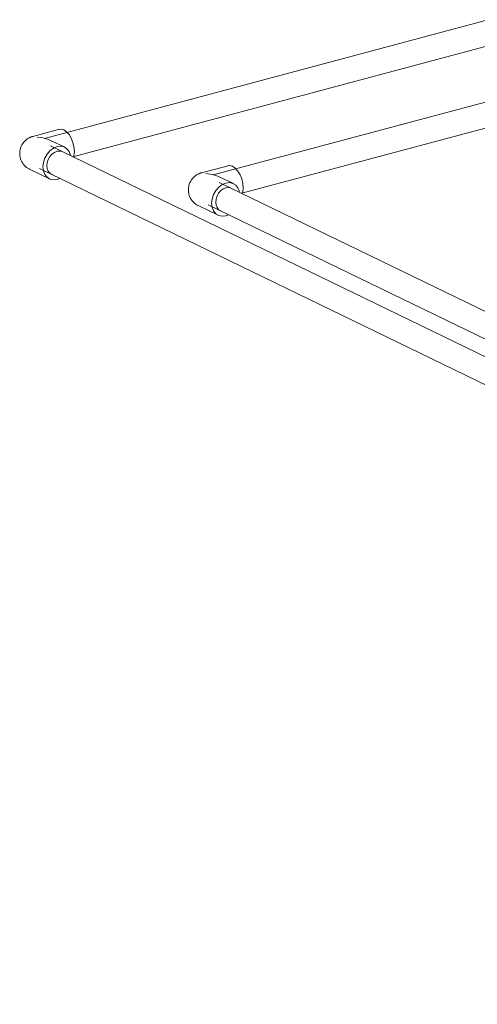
# Model space of a CAD drawing. Header units: millimetres. Extents: x 37081 to 77972, y -4495 to 22354.
# Tile 17 of 109: x 45428 to 45793, y 1154 to 1938. Entities that reach past the tile are written whole.
import ezdxf

# ---------------------------------------------------------------- set-up
doc = ezdxf.new("R2010")
doc.units = ezdxf.units.MM
doc.layers.add('M-EQPM-____-OTLN', color=50, linetype='Continuous', lineweight=20)
doc.layers.add('P-PIPE-____-OTLN', color=3, linetype='Continuous', lineweight=20)

# ---------------------------------------------------------------- blocks, each defined once
blk = doc.blocks.new('daa-oborudovanie-komplektkoaksialnogodymoxoda-sudliniteliami-1 - 60_100-1728930-_3D_ копия 2')
at = {"layer": 'M-EQPM-____-OTLN', "color": 94}
for p, q in [((45621.33, 2154.72), (45595.99, 2165.62)), ((45665.44, 2135.75), (45650.89, 2142.01)), ((45671.55, 2139.67), (45680.05, 2140.67)), ((45585.05, 2105.01), (45642.51, 2080.3)), ((45660.02, 2065.41), (45658.84, 2075.7)), ((45678.5, 2067.24), (45679.92, 2055.85)), ((45995.32, 2015.63), (45882.36, 2064.22)), ((46031.68, 2002.66), (46028.69, 2003.95)), ((46038.32, 2001.48), (46032.27, 2004.09)), ((45963.99, 1981.74), (45967.25, 1987.1)), ((45982.86, 1986.85), (45987.08, 1991.58)), ((45872.37, 1959.65), (45876.16, 1958.02)), ((45955.68, 1948.81), (45956.32, 1959.02)), ((45905.56, 1945.38), (45969.36, 1917.93)), ((45992.51, 1903.62), (45997.34, 1901.54)), ((45995.35, 1904.13), (45998.55, 1902.62)), ((45997.94, 1902.88), (46002.1, 1901.08)), ((46024.47, 1845.24), (46024.47, 1833.11)), ((46134.47, 1833.11), (46134.47, 1845.24)), ((46006.47, 1833.11), (46006.47, 1828.44)), ((46044.83, 1832.26), (46043.27, 1832.83)), ((46152.47, 1828.44), (46152.47, 1833.11))]:
    blk.add_line(p, q, dxfattribs=at)
for points in [[(45582.45, 2166.8, 0), (45577.29, 2164.58, 0), (45572.8, 2160.89, 0), (45569.19, 2155.92, 0), (45566.65, 2149.91, 0), (45565.31, 2143.18, 0), (45565.12, 2139.8, 0)], [(45597.47, 2164.92, 0), (45593.7, 2166.47, 0), (45588.01, 2167.44, 0), (45582.45, 2166.8, 0)], [(45643.05, 2073.56, 0), (45638.7, 2091.08, 0), (45642.78, 2112.08, 0), (45654.8, 2129.87, 0), (45671.55, 2139.67, 0)], [(45658.84, 2075.7, 0), (45660.03, 2089.26, 0), (45664.09, 2102.7, 0), (45670.75, 2115.08, 0), (45679.55, 2125.56, 0), (45689.9, 2133.44, 0), (45691.95, 2134.58, 0)], [(45569.68, 2120.27, 0), (45572.94, 2114.99, 0), (45577.84, 2109.63, 0), (45583.47, 2105.76, 0), (45585.05, 2105.01, 0)], [(45710.43, 2125.49, 0), (45709.55, 2124.99, 0), (45699.21, 2117.11, 0), (45690.41, 2106.62, 0), (45683.75, 2094.24, 0), (45679.69, 2080.81, 0), (45678.5, 2067.24, 0)], [(45681.71, 2068.1, 0), (45682.81, 2080.66, 0), (45686.57, 2093.1, 0), (45692.74, 2104.56, 0), (45700.88, 2114.27, 0), (45710.46, 2121.57, 0), (45714.59, 2123.7, 0)], [(45684.12, 2053.71, 0), (45683.35, 2056.27, 0), (45681.71, 2068.1, 0)], [(46034.75, 2000.91, 0), (46028.54, 2001.81, 0), (46017.59, 2000.59, 0), (46015.43, 1999.95, 0)], [(46037.92, 2001.57, 0), (46028.82, 2003.31, 0), (46024.54, 2003.24, 0)], [(46030.89, 2004.64, 0), (46031.64, 2004.35, 0), (46032.27, 2004.09, 0)], [(46032.71, 2000.02, 0), (46021.76, 1998.79, 0), (46019.36, 1998.07, 0)], [(46057.71, 1986.02, 0), (46059.04, 1985.08, 0), (46063, 1982.04, 0), (46066.81, 1978.86, 0), (46070.49, 1975.54, 0), (46074.04, 1972.1, 0), (46075.51, 1970.58, 0)], [(45967.57, 1942.9, 0), (45968.76, 1956.47, 0), (45970.33, 1962.84, 0)], [(45980.08, 1965.35, 0), (45976.5, 1953.14, 0), (45975.32, 1939.57, 0)], [(45981.45, 1965.68, 0), (45977.68, 1953.03, 0), (45976.52, 1939.84, 0)], [(45987.15, 1967.35, 0), (45985.8, 1964.3, 0), (45981.85, 1951.24, 0), (45980.69, 1938.05, 0)], [(45968.29, 1917.58, 0), (45961.87, 1925.58, 0), (45957.39, 1936.39, 0), (45955.68, 1948.81, 0)], [(45973.87, 1919.13, 0), (45969.34, 1930.12, 0), (45967.57, 1942.9, 0)], [(45975.32, 1939.57, 0), (45977.09, 1926.79, 0), (45979.29, 1920.42, 0)], [(45976.52, 1939.84, 0), (45978.24, 1927.42, 0), (45980.58, 1920.77, 0)], [(45980.69, 1938.05, 0), (45982.41, 1925.63, 0), (45983.68, 1921.63, 0)], [(46102.68, 1933.05, 0), (46103.2, 1932.13, 0), (46105.53, 1927.67, 0), (46107.76, 1923.14, 0), (46109.88, 1918.55, 0), (46111.9, 1913.89, 0), (46113.81, 1909.18, 0), (46115.63, 1904.43, 0), (46117.33, 1899.62, 0), (46118.93, 1894.77, 0), (46120.42, 1889.88, 0), (46121.8, 1884.96, 0), (46123.07, 1880.01, 0), (46124.24, 1875.04, 0), (46125.29, 1870.04, 0), (46126.22, 1865.02, 0), (46127.04, 1860, 0), (46127.75, 1854.96, 0), (46128.33, 1849.92, 0), (46128.8, 1844.88, 0), (46129.15, 1839.84, 0), (46129.37, 1834.81, 0), (46129.47, 1829.79, 0), (46129.47, 1828.44, 0)], [(45993.42, 1903.57, 0), (45997.97, 1901.28, 0), (46004.72, 1899.4, 0)], [(45996.28, 1904.39, 0), (46002.72, 1900.83, 0), (46004.18, 1900.28, 0)], [(45998.59, 1905.35, 0), (45999.07, 1905.04, 0), (45999.69, 1904.6, 0), (46000.43, 1904.03, 0), (46001.26, 1903.33, 0), (46002.19, 1902.5, 0), (46003.2, 1901.52, 0), (46004.27, 1900.41, 0), (46005.4, 1899.16, 0), (46006.56, 1897.77, 0), (46007.76, 1896.26, 0), (46008.99, 1894.62, 0), (46010.22, 1892.87, 0), (46011.46, 1890.99, 0), (46012.7, 1889.01, 0), (46013.93, 1886.92, 0), (46015.14, 1884.73, 0), (46016.33, 1882.45, 0), (46017.5, 1880.09, 0), (46018.63, 1877.65, 0), (46019.72, 1875.13, 0), (46020.76, 1872.56, 0), (46021.76, 1869.93, 0), (46022.72, 1867.25, 0), (46023.61, 1864.53, 0), (46024.45, 1861.77, 0), (46025.23, 1858.99, 0), (46025.95, 1856.2, 0), (46026.61, 1853.39, 0), (46027.2, 1850.59, 0), (46027.72, 1847.79, 0), (46028.17, 1845.01, 0), (46028.56, 1842.25, 0), (46028.88, 1839.52, 0), (46029.12, 1836.83, 0), (46029.31, 1834.2, 0), (46029.42, 1831.62, 0), (46029.47, 1829.11, 0), (46029.47, 1828.44, 0)], [(46112.25, 1829.34, 0), (46122.57, 1832.94, 0), (46129.94, 1837.37, 0), (46133.88, 1842.34, 0), (46134.11, 1847.51, 0), (46130.61, 1852.52, 0), (46127.82, 1854.67, 0)], [(46026.38, 1851.14, 0), (46022.27, 1849.43, 0), (46012.48, 1843.55, 0), (46007.26, 1836.95, 0), (46006.95, 1830.09, 0), (46011.59, 1823.44, 0), (46020.85, 1817.45, 0), (46034.11, 1812.52, 0), (46050.46, 1809, 0), (46068.79, 1807.12, 0), (46087.84, 1807.01, 0), (46106.33, 1808.68, 0), (46122.98, 1812.01, 0)], [(46026.47, 1850.52, 0), (46025.06, 1848.13, 0), (46024.83, 1842.97, 0), (46028.33, 1837.96, 0), (46035.31, 1833.44, 0), (46045.3, 1829.73, 0), (46057.62, 1827.07, 0), (46071.42, 1825.66, 0), (46085.78, 1825.58, 0), (46099.71, 1826.83, 0), (46112.25, 1829.34, 0)], [(46128.26, 1849.16, 0), (46129.14, 1847.3, 0), (46128.93, 1842.6, 0), (46125.35, 1838.09, 0), (46118.65, 1834.06, 0), (46109.27, 1830.79, 0)], [(46122.98, 1812.01, 0), (46136.67, 1816.78, 0), (46146.46, 1822.67, 0), (46151.69, 1829.26, 0), (46151.99, 1836.12, 0), (46147.35, 1842.77, 0), (46138.09, 1848.76, 0), (46131.98, 1851.35, 0)], [(46024.69, 1834.89, 0), (46024.83, 1830.84, 0), (46028.33, 1825.83, 0), (46035.31, 1821.31, 0), (46045.3, 1817.6, 0), (46057.62, 1814.95, 0), (46071.42, 1813.53, 0), (46085.78, 1813.45, 0), (46099.71, 1814.7, 0), (46112.25, 1817.22, 0)], [(46042.65, 1833.07, 0), (46039.32, 1834.51, 0), (46038.33, 1835.01, 0)], [(46109.27, 1830.79, 0), (46097.87, 1828.51, 0), (46085.21, 1827.36, 0), (46072.15, 1827.44, 0), (46059.6, 1828.73, 0), (46048.4, 1831.14, 0), (46044.92, 1832.23, 0)], [(46112.25, 1817.22, 0), (46122.57, 1820.81, 0), (46129.94, 1825.24, 0), (46133.88, 1830.21, 0), (46134.11, 1835.38, 0)], [(46151.99, 1831.45, 0), (46151.69, 1824.6, 0), (46146.58, 1818.1, 0)], [(46122.98, 1807.35, 0), (46106.33, 1804.02, 0), (46087.84, 1802.35, 0), (46068.79, 1802.46, 0), (46050.46, 1804.34, 0), (46034.11, 1807.86, 0), (46020.85, 1812.79, 0), (46018.84, 1813.81, 0)], [(46146.46, 1818, 0), (46136.67, 1812.12, 0), (46122.98, 1807.35, 0)]]:
    blk.add_polyline3d(points, dxfattribs=at)
blk = doc.blocks.new('ADSK_Полипропилен_Отвод - Универсальный-V63-_3D_ копия 2')
at = {"layer": 'P-PIPE-____-OTLN', "color": 150}
for p, q in [((45594.29, 1822.07), (45573.01, 1816.38)), ((45598.52, 1807.8), (45587.26, 1813.26)), ((45570.51, 1790.26), (45586.31, 1782.6))]:
    blk.add_line(p, q, dxfattribs=at)
for points in [[(45593.73, 1821.88, 0), (45595.74, 1822.21, 0), (45597.9, 1821.6, 0), (45600.06, 1820.11, 0), (45602.07, 1817.83, 0), (45603.8, 1814.92, 0), (45605.13, 1811.57, 0), (45605.96, 1808.01, 0), (45606.24, 1804.5, 0)], [(45570.51, 1790.26, 0), (45570.09, 1790.48, 0), (45569.63, 1790.73, 0), (45569.15, 1791.02, 0), (45568.64, 1791.35, 0), (45568.1, 1791.75, 0), (45567.53, 1792.21, 0), (45566.92, 1792.76, 0), (45566.3, 1793.4, 0), (45565.66, 1794.15, 0), (45565.02, 1795.02, 0), (45564.4, 1796.03, 0), (45563.83, 1797.17, 0), (45563.33, 1798.46, 0), (45562.94, 1799.87, 0), (45562.7, 1801.37, 0), (45562.62, 1802.91, 0), (45562.71, 1804.46, 0), (45562.97, 1805.96, 0), (45563.36, 1807.35, 0), (45563.87, 1808.63, 0), (45564.45, 1809.77, 0), (45565.07, 1810.76, 0), (45565.71, 1811.63, 0), (45566.35, 1812.37, 0), (45566.97, 1813, 0), (45567.57, 1813.54, 0), (45568.14, 1814, 0), (45568.68, 1814.39, 0), (45569.19, 1814.72, 0), (45569.67, 1815.01, 0), (45570.12, 1815.26, 0), (45570.54, 1815.47, 0), (45570.94, 1815.65, 0), (45571.32, 1815.82, 0), (45571.68, 1815.96, 0), (45572.01, 1816.08, 0), (45572.33, 1816.19, 0), (45572.64, 1816.28, 0), (45572.93, 1816.36, 0), (45573.01, 1816.38, 0)], [(45576.62, 1815.92, 0), (45580.38, 1815.48, 0), (45584.07, 1814.54, 0), (45587.6, 1813.09, 0)], [(45603.27, 1801.48, 0), (45602.15, 1804.33, 0), (45600.36, 1806.56, 0), (45598.04, 1808.01, 0), (45595.33, 1808.59, 0), (45592.42, 1808.26, 0), (45589.51, 1807.04, 0), (45586.79, 1805.01, 0), (45584.47, 1802.31, 0), (45582.68, 1799.13, 0), (45581.56, 1795.68, 0), (45581.17, 1792.2, 0)], [(45588.4, 1786.05, 0), (45586.74, 1787.09, 0), (45585.46, 1788.68, 0), (45584.66, 1790.71, 0), (45584.39, 1793.06, 0), (45584.66, 1795.54, 0), (45585.46, 1798.01, 0), (45586.74, 1800.28, 0), (45588.4, 1802.21, 0), (45590.34, 1803.66, 0), (45592.42, 1804.53, 0)], [(45592.42, 1804.53, 0), (45594.49, 1804.77, 0), (45596.43, 1804.35, 0)], [(45606.24, 1804.5, 0), (45605.96, 1801.25, 0), (45605.62, 1799.85, 0)], [(45581.17, 1792.2, 0), (45581.56, 1788.92, 0), (45582.68, 1786.07, 0), (45584.47, 1783.84, 0), (45586.79, 1782.39, 0), (45589.51, 1781.81, 0), (45592.42, 1782.14, 0), (45594.6, 1782.97, 0)]]:
    blk.add_polyline3d(points, dxfattribs=at)
blk = doc.blocks.new('ADSK_Полипропилен_Отвод - Универсальный-V65-_3D_ копия 2')
at = {"layer": 'P-PIPE-____-OTLN', "color": 220}
for p, q in [((45459.69, 1851.1), (45438.41, 1845.41)), ((45463.92, 1836.83), (45452.66, 1842.29)), ((45435.91, 1819.29), (45451.71, 1811.63))]:
    blk.add_line(p, q, dxfattribs=at)
for points in [[(45435.91, 1819.29, 0), (45435.49, 1819.5, 0), (45435.03, 1819.75, 0), (45434.55, 1820.04, 0), (45434.04, 1820.38, 0), (45433.5, 1820.78, 0), (45432.92, 1821.24, 0), (45432.32, 1821.79, 0), (45431.7, 1822.43, 0), (45431.06, 1823.18, 0), (45430.42, 1824.05, 0), (45429.8, 1825.05, 0), (45429.23, 1826.2, 0), (45428.73, 1827.49, 0), (45428.34, 1828.9, 0), (45428.1, 1830.4, 0), (45428.02, 1831.94, 0), (45428.11, 1833.49, 0), (45428.37, 1834.98, 0), (45428.76, 1836.38, 0), (45429.27, 1837.66, 0), (45429.84, 1838.8, 0), (45430.47, 1839.79, 0), (45431.11, 1840.66, 0), (45431.74, 1841.4, 0), (45432.37, 1842.03, 0), (45432.97, 1842.57, 0), (45433.54, 1843.02, 0), (45434.08, 1843.42, 0), (45434.59, 1843.75, 0), (45435.07, 1844.04, 0), (45435.52, 1844.29, 0), (45435.94, 1844.5, 0), (45436.34, 1844.68, 0), (45436.72, 1844.84, 0), (45437.08, 1844.98, 0), (45437.41, 1845.11, 0), (45437.73, 1845.21, 0), (45438.04, 1845.31, 0), (45438.33, 1845.39, 0), (45438.41, 1845.41, 0)], [(45442.02, 1844.95, 0), (45445.78, 1844.51, 0), (45449.47, 1843.57, 0), (45453, 1842.12, 0)], [(45459.13, 1850.91, 0), (45461.14, 1851.23, 0), (45463.3, 1850.63, 0), (45465.46, 1849.14, 0), (45467.47, 1846.86, 0), (45469.2, 1843.95, 0), (45470.53, 1840.6, 0), (45471.36, 1837.04, 0), (45471.64, 1833.53, 0)], [(45468.67, 1830.51, 0), (45467.55, 1833.36, 0), (45465.76, 1835.59, 0), (45463.44, 1837.04, 0), (45460.72, 1837.62, 0), (45457.81, 1837.29, 0), (45454.91, 1836.07, 0), (45452.19, 1834.04, 0), (45449.87, 1831.34, 0), (45448.08, 1828.16, 0), (45446.96, 1824.71, 0), (45446.57, 1821.23, 0)], [(45453.8, 1815.08, 0), (45452.14, 1816.12, 0), (45450.86, 1817.71, 0), (45450.06, 1819.74, 0), (45449.78, 1822.08, 0), (45450.06, 1824.57, 0), (45450.86, 1827.04, 0), (45452.14, 1829.31, 0), (45453.8, 1831.24, 0), (45455.74, 1832.69, 0), (45457.81, 1833.56, 0)], [(45457.81, 1833.56, 0), (45459.89, 1833.8, 0), (45461.83, 1833.38, 0)], [(45471.64, 1833.53, 0), (45471.36, 1830.28, 0), (45471.02, 1828.88, 0)], [(45446.57, 1821.23, 0), (45446.96, 1817.95, 0), (45448.08, 1815.1, 0), (45449.87, 1812.87, 0), (45452.19, 1811.42, 0), (45454.91, 1810.84, 0), (45457.81, 1811.17, 0), (45460, 1812, 0)]]:
    blk.add_polyline3d(points, dxfattribs=at)

msp = doc.modelspace()

# ---------------------------------------------------------------- linework, layer by layer
at = {"layer": 'P-PIPE-____-OTLN', "color": 220}
for p, q in [((46330.33, 2079.51), (45447.87, 1843.8)), ((45470.54, 1829.15), (46023.05, 1976.73)), ((47726.96, 735.26), (45452.64, 1837.85)), ((45443.92, 1819.85), (47718.24, 717.26))]:
    msp.add_line(p, q, dxfattribs=at)
at = {"layer": 'P-PIPE-____-OTLN', "color": 150}
for p, q in [((46416.76, 2037.61), (45582.47, 1814.77)), ((45605.14, 1800.13), (46109.47, 1934.84)), ((47737.64, 766.31), (45587.24, 1808.82)), ((45578.52, 1790.83), (47728.92, 748.31))]:
    msp.add_line(p, q, dxfattribs=at)

# ---------------------------------------------------------------- block references
at = {"layer": 'M-EQPM-____-OTLN', "color": 94}
msp.add_blockref('daa-oborudovanie-komplektkoaksialnogodymoxoda-sudliniteliami-1 - 60_100-1728930-_3D_ копия 2', (0, 0), dxfattribs=at)
at = {"layer": 'P-PIPE-____-OTLN', "color": 220}
msp.add_blockref('ADSK_Полипропилен_Отвод - Универсальный-V65-_3D_ копия 2', (0, 0), dxfattribs=at)
at = {"layer": 'P-PIPE-____-OTLN', "color": 150}
msp.add_blockref('ADSK_Полипропилен_Отвод - Универсальный-V63-_3D_ копия 2', (0, 0), dxfattribs=at)

doc.saveas('drawing.dxf')
